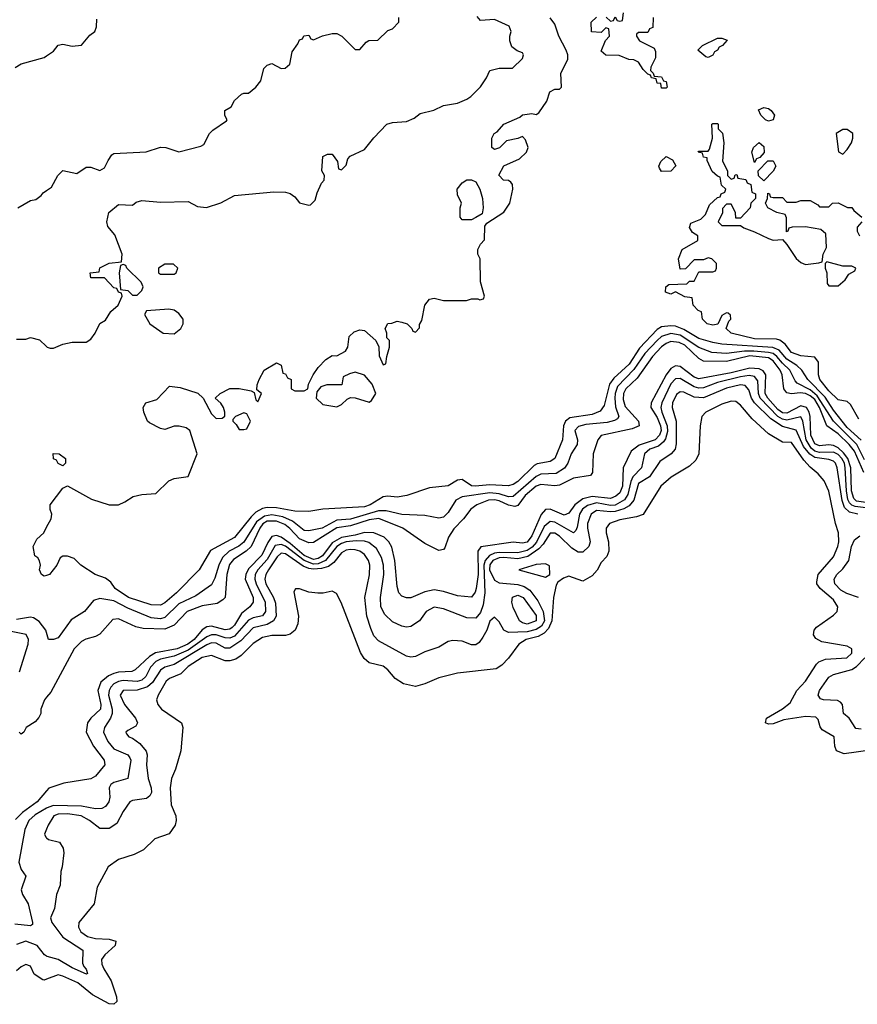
# Model space of a CAD drawing. Header units: inches. Extents: x 2348352 to 2479776, y 460422 to 613655.
# Tile 42 of 256: x 2409884 to 2413493, y 484577 to 488821. Entities that reach past the tile are written whole.
import ezdxf

# ---------------------------------------------------------------- set-up
doc = ezdxf.new("R2010")
doc.units = ezdxf.units.IN
doc.header["$MEASUREMENT"] = 0
doc.layers.add('C4408', color=7, linetype='Continuous')
doc.layers.add('C4418', color=7, linetype='Continuous')

msp = doc.modelspace()

# ---------------------------------------------------------------- linework, layer by layer
at = {"layer": 'C4408', "color": 4}
for points, elevation in [([(2409864.7, 488615.3), (2409890, 488631), (2409990, 488658), (2410000, 488664.7)], 84), ([(2409875.3, 488010), (2409930, 488041), (2409953.6, 488046.4), (2409977.2, 488062.8), (2409985.6, 488074.4), (2410000, 488084.8)], 76), ([(2409870, 487444.7), (2409910, 487444.7), (2409930, 487451), (2409970, 487441), (2410000, 487411.9)], 72), ([(2410000, 486425.6), (2409990, 486422), (2409978, 486430), (2409969.2, 486450), (2409974, 486470), (2409969.1, 486489.1), (2409962, 486502), (2409948.7, 486510), (2409942, 486550), (2409958, 486582), (2409988, 486610), (2410000, 486633.2)], 68), ([(2410000, 486180.2), (2409997.2, 486190), (2409967.3, 486227.2), (2409943.3, 486243.3), (2409930, 486246.3), (2409870, 486236.4)], 72), ([(2409882.6, 486010), (2409920.5, 486130), (2409921.6, 486150), (2409911.2, 486171.2), (2409790, 486195.1)], 76), ([(2410000, 485900.6), (2409990.6, 485889.4), (2409974.8, 485850), (2409974.8, 485830), (2409967.1, 485812.9), (2409950, 485795.3), (2409912, 485770), (2409902, 485750), (2409890, 485742), (2409882, 485750)], 76), ([(2410000, 485497.3), (2409959.5, 485450), (2409896.2, 485403.8), (2409865.8, 485374.2)], 84), ([(2410000, 485422), (2409950, 485394.2), (2409923.6, 485370), (2409906.5, 485330), (2409880.7, 485190), (2409890, 485158), (2409911, 485130), (2409890.8, 485070), (2409896, 485050), (2409920.5, 485010), (2409938.8, 484930), (2409938.8, 484921.2), (2409930, 484915.3), (2409862.7, 484922.7)], 88), ([(2410000, 485332.4), (2409991.3, 485310), (2409996.9, 485296.9), (2410000, 485294.1)], 92), ([(2410000, 484784.9), (2409991, 484791), (2409959.5, 484830), (2409910, 484849.6), (2409870, 484835.6)], 92), ([(2410000, 484685), (2409990, 484681.2), (2409983.2, 484683.2), (2409947, 484707), (2409930, 484742), (2409910, 484749), (2409890, 484739), (2409870, 484721.2)], 96)]:
    msp.add_lwpolyline(points, dxfattribs=dict(at, elevation=elevation))
at = {"layer": 'C4418', "color": 4}
for points, elevation in [([(2412411.6, 488831.6), (2412430, 488814), (2412442, 488818), (2412450, 488834), (2412458, 488818), (2412470, 488814), (2412482, 488818), (2412486, 488850)], 64), ([(2410000, 487411.9), (2410002, 487410), (2410014.6, 487405.4), (2410030, 487404.7), (2410070, 487422), (2410110, 487431), (2410170, 487431.3), (2410190, 487444.7), (2410209, 487470), (2410229, 487511), (2410254, 487526), (2410276.4, 487563.6), (2410308, 487590), (2410326, 487630), (2410322, 487642), (2410310, 487646), (2410302, 487662), (2410290, 487666), (2410250, 487708), (2410190, 487708), (2410188, 487730), (2410226, 487734), (2410228.9, 487751.1), (2410270, 487772), (2410322, 487778), (2410326, 487810), (2410294, 487894), (2410264, 487930), (2410259, 487950), (2410268.7, 487990), (2410310, 488024.7), (2410370, 488022), (2410385.2, 488034.8), (2410410, 488041), (2410490, 488034.8), (2410610, 488038), (2410650, 488016), (2410688.9, 488011.1), (2410750, 488031), (2410810, 488062.8), (2410978.8, 488078.8), (2411030, 488078), (2411050, 488071.3), (2411070, 488058), (2411090, 488031.3), (2411130, 488021), (2411137.2, 488022.8), (2411157.2, 488042.8), (2411165.6, 488074.4), (2411184, 488116), (2411195.3, 488130), (2411198, 488150), (2411186, 488170), (2411190, 488232), (2411210, 488242), (2411230, 488242), (2411254, 488210), (2411258, 488178), (2411270, 488174), (2411290, 488194), (2411298, 488222), (2411307.3, 488232.7), (2411370, 488262), (2411410, 488312), (2411466, 488370), (2411490, 488378), (2411550, 488382), (2411583.1, 488396.9), (2411610, 488416), (2411669, 488431), (2411710, 488451.3), (2411770, 488461), (2411810, 488478), (2411828, 488490), (2411870, 488532), (2411895.3, 488570), (2411910, 488602), (2411950, 488612), (2412007.3, 488612.7), (2412050, 488654), (2412055.3, 488670), (2412050, 488678), (2412027.3, 488687.3), (2412004.7, 488704.7), (2411995.3, 488730), (2411995.3, 488750), (2412002, 488770), (2411992.5, 488792.5), (2411930, 488822), (2411870, 488818), (2411855.3, 488835.3)], 72), ([(2410000, 488084.8), (2410020.4, 488099.6), (2410048, 488150), (2410070, 488171.3), (2410130, 488158), (2410170, 488184.7), (2410190, 488186), (2410230, 488171.3), (2410250, 488182), (2410265.2, 488214.8), (2410281.2, 488238.8), (2410290, 488244.7), (2410428.9, 488251.1), (2410490, 488271), (2410514, 488270), (2410570, 488251.3), (2410664.7, 488275.3), (2410677.2, 488282.8), (2410702, 488330), (2410715.5, 488344.5), (2410775.3, 488384.7), (2410778, 488390), (2410768.4, 488408.4), (2410768, 488430), (2410794.6, 488445.4), (2410810, 488472), (2410840.2, 488499.8), (2410850, 488504.7), (2410870, 488504.7), (2410902, 488530), (2410923.1, 488556.9), (2410935.3, 488610), (2410950, 488624.7), (2410970, 488632), (2411010, 488611.3), (2411028.4, 488611.6), (2411048, 488630), (2411058, 488682), (2411083.1, 488716.9), (2411090, 488734), (2411102, 488738), (2411108.4, 488751.6), (2411130, 488754), (2411138, 488738), (2411150, 488734), (2411188.7, 488751.3), (2411230, 488761), (2411250, 488761), (2411272, 488750), (2411330, 488692), (2411350, 488692), (2411376.4, 488723.6), (2411388.4, 488731.6), (2411427.3, 488732.7), (2411470, 488774), (2411490, 488782), (2411518, 488810), (2411518, 488830)], 76), ([(2410000, 486633.2), (2410019, 486670), (2410022, 486690), (2410015.3, 486710), (2410015.3, 486730), (2410070, 486802), (2410090, 486812), (2410194, 486754), (2410270, 486730.7), (2410309.3, 486730.7), (2410337.5, 486742.5), (2410373.6, 486766.4), (2410410, 486774.8), (2410470, 486778.8), (2410526, 486834), (2410550, 486842.8), (2410610, 486852), (2410649, 486950), (2410617.2, 487050), (2410601.5, 487061.5), (2410571, 487069), (2410550, 487068.7), (2410510, 487055.3), (2410490, 487059), (2410442.7, 487082.7), (2410435.3, 487090), (2410419, 487130), (2410415.3, 487150), (2410428, 487170), (2410475.5, 487184.5), (2410530, 487242), (2410575.3, 487235.3), (2410651.6, 487211.6), (2410674, 487190), (2410710, 487122), (2410730, 487102), (2410756.4, 487103.6), (2410767.3, 487112.7), (2410768, 487130), (2410762, 487150), (2410750, 487168), (2410726, 487190), (2410748, 487210), (2410790, 487231), (2410830, 487231.3), (2410882, 487222), (2410894, 487214), (2410902, 487182), (2410910, 487174), (2410926, 487210), (2410906, 487226), (2410907.3, 487247.3), (2410915.3, 487270), (2410938, 487310), (2410990, 487342), (2411010, 487332), (2411018, 487298), (2411030, 487294), (2411038, 487278), (2411054, 487270), (2411054, 487230), (2411070, 487222), (2411110, 487222), (2411126, 487230), (2411128, 487250), (2411149.1, 487290.9), (2411170, 487322), (2411203.1, 487356.9), (2411230, 487374), (2411250, 487372), (2411288.4, 487391.6), (2411298, 487410), (2411304, 487456), (2411324.7, 487475.3), (2411350, 487484.7), (2411370, 487482), (2411418, 487438), (2411431.6, 487411.6), (2411432.7, 487372.7), (2411450, 487334), (2411462, 487338), (2411466, 487370), (2411478, 487410), (2411478, 487438), (2411466, 487450), (2411466, 487470), (2411458, 487490), (2411470, 487512), (2411487.3, 487512.7), (2411510, 487522), (2411530, 487518), (2411554, 487510), (2411574, 487490), (2411578, 487478), (2411590, 487474), (2411607.3, 487492.7), (2411607.3, 487507.3), (2411616, 487524), (2411629.3, 487590), (2411650, 487616), (2411670, 487620.7), (2411710, 487611), (2411808.9, 487611.1), (2411830, 487618), (2411858, 487618), (2411866, 487614), (2411882, 487618), (2411886, 487630), (2411868.9, 487691.1), (2411868, 487790), (2411858, 487810), (2411858, 487830), (2411870, 487854), (2411887.3, 487872.7), (2411888.4, 487931.6), (2411896.4, 487943.6), (2411970, 487991.3), (2411995.3, 488030), (2412008.7, 488090), (2412008, 488110), (2412000.4, 488120.4), (2411990, 488128), (2411969.1, 488129.1), (2411948.4, 488151.6), (2411969.3, 488190.7), (2412038, 488222), (2412068, 488250), (2412075.3, 488270), (2412063.1, 488303.1), (2412050, 488318), (2412031, 488309), (2411981, 488299), (2411950.9, 488269.1), (2411930, 488262), (2411918, 488270), (2411918, 488310), (2411928, 488330), (2411942, 488338), (2411970, 488371.3), (2412039, 488401), (2412050, 488410.8), (2412090, 488416), (2412110, 488412), (2412120.4, 488419.6), (2412155.3, 488470), (2412168, 488510), (2412190, 488522), (2412210, 488522), (2412218, 488530), (2412215.1, 488590), (2412245.2, 488650), (2412245.2, 488670), (2412239.3, 488690), (2412206.6, 488750), (2412190, 488802), (2412170, 488829)], 68), ([(2410000, 488664.7), (2410030, 488684.7), (2410050, 488711), (2410070, 488716), (2410110, 488706.8), (2410150, 488711.3), (2410185.6, 488754.4), (2410208, 488770), (2410215.3, 488790), (2410216.4, 488823.6)], 84), ([(2412614, 488830), (2412612.7, 488787.3), (2412598, 488782), (2412590, 488766), (2412550, 488766), (2412542, 488758), (2412542, 488750), (2412554, 488730), (2412618, 488698), (2412623.6, 488683.6), (2412623.6, 488656.4), (2412603.6, 488616.4), (2412602, 488602), (2412614, 488590), (2412618, 488578), (2412650, 488574), (2412658, 488558), (2412670, 488554), (2412674, 488530), (2412670, 488526), (2412650, 488526), (2412646, 488546), (2412630, 488548), (2412626, 488566), (2412606, 488570), (2412602, 488582), (2412590, 488586), (2412570, 488606), (2412550, 488638), (2412530, 488648), (2412508.9, 488648.9), (2412467.3, 488667.3), (2412410, 488668), (2412390, 488686), (2412408, 488732), (2412426, 488750), (2412422, 488782), (2412410, 488786), (2412390, 488766), (2412348.4, 488768.4), (2412346, 488810), (2412370, 488832)], 64), ([(2413499.5, 487099.5), (2413463, 487163), (2413450, 487176), (2413410, 487182.9), (2413370, 487221.3), (2413331.6, 487270), (2413325.1, 487290), (2413325.4, 487345.4), (2413310, 487366), (2413250, 487372.3), (2413210, 487386.9), (2413181.8, 487421.8), (2413159.2, 487439.2), (2413144.6, 487444.6), (2413050, 487445.6), (2412949, 487470), (2412928, 487490), (2412939, 487521), (2412948, 487530), (2412947.3, 487547.3), (2412936.4, 487556.4), (2412930, 487558), (2412910, 487546), (2412891.6, 487508.4), (2412870, 487504), (2412846, 487510), (2412826, 487530), (2412822, 487562), (2412807.3, 487567.3), (2412786, 487590), (2412782, 487622), (2412750, 487626), (2412710, 487648), (2412690, 487638), (2412667.3, 487647.3), (2412668, 487670), (2412680.4, 487679.6), (2412758, 487682), (2412770, 487694), (2412790, 487694), (2412810, 487734), (2412870, 487734), (2412882, 487738), (2412886, 487750), (2412886, 487770), (2412866, 487790), (2412850, 487795.3), (2412830, 487786), (2412790, 487786), (2412752.7, 487747.3), (2412730, 487746), (2412722, 487790), (2412738, 487830), (2412806, 487870), (2412806, 487890), (2412783.1, 487903.1), (2412770, 487926), (2412776.4, 487943.6), (2412819, 487961), (2412839, 487981), (2412856.4, 488023.6), (2412890, 488054), (2412902, 488058), (2412906, 488070), (2412922, 488078), (2412926, 488090), (2412908.4, 488108.4), (2412902, 488142), (2412890, 488146), (2412867.3, 488167.3), (2412846, 488214), (2412846, 488226), (2412830, 488228), (2412826, 488246), (2412808, 488250), (2412810, 488254), (2412850, 488254), (2412856.4, 488263.6), (2412868.7, 488310), (2412866, 488370), (2412870, 488374), (2412890, 488374), (2412894, 488370), (2412894, 488350), (2412911.6, 488331.6), (2412918, 488290), (2412911.6, 488211.6), (2412934, 488170), (2412934, 488150), (2412950, 488134), (2412962, 488138), (2412967.3, 488152.7), (2412974, 488154), (2412978, 488138), (2413012.7, 488132.7), (2413018, 488118), (2413034, 488110), (2413038, 488078), (2413054, 488070), (2413054, 488050), (2413034, 488030), (2413032, 488010), (2412990, 487966), (2412970, 487966), (2412968, 487990), (2412950, 488026), (2412930, 488026), (2412912.7, 488007.3), (2412911.6, 487988.4), (2412894, 487950), (2412910, 487934), (2412990, 487934), (2413004, 487924), (2413050, 487907.3), (2413110, 487877.3), (2413130, 487871), (2413170, 487874), (2413190, 487852), (2413230, 487791), (2413250, 487774.8), (2413270, 487766), (2413327.3, 487772.7), (2413342, 487778), (2413346, 487810), (2413360.4, 487839.6), (2413358, 487898), (2413336.4, 487916.4), (2413270, 487928.7), (2413212.7, 487927.3), (2413198, 487922), (2413194, 487910), (2413187.3, 487907.3), (2413187.3, 487967.3), (2413182, 487982), (2413146, 487990), (2413108, 488010), (2413098, 488030), (2413106, 488050), (2413107.3, 488072.7), (2413114, 488070), (2413118, 488058), (2413130, 488054), (2413170, 488054), (2413190, 488034), (2413230, 488034), (2413250, 488042), (2413290, 488042), (2413323.6, 488023.6), (2413330, 488014), (2413370, 488014), (2413386, 488030), (2413410, 488031), (2413451.3, 488011.3), (2413470, 488011), (2413478, 487998), (2413512, 487970)], 64), ([(2413512, 487950), (2413492.7, 487927.3), (2413492, 487910), (2413502, 487890)], 64), ([(2413509.4, 487009.4), (2413450, 487063.5), (2413390, 487138.5), (2413353.9, 487193.9), (2413279.8, 487270), (2413253.3, 487310), (2413232.8, 487330), (2413190, 487357.4), (2413156, 487396), (2413128.7, 487408.7), (2412910, 487423.1), (2412870, 487429.8), (2412810, 487447), (2412745.8, 487485.8), (2412710, 487499.8), (2412690, 487502), (2412650, 487497.6), (2412630, 487485.7), (2412554.8, 487405.2), (2412510, 487335.6), (2412443.4, 487276.6), (2412426, 487250), (2412401.7, 487158.3), (2412385.8, 487134.2), (2412350, 487119.1), (2412255.1, 487104.9), (2412235.3, 487090), (2412226.5, 487070), (2412222.6, 487010), (2412190, 486929.5), (2412170, 486916.9), (2412113.8, 486906.2), (2412100.4, 486899.6), (2412030.4, 486830), (2412010, 486818), (2411988.6, 486811.4), (2411910, 486816), (2411846, 486810), (2411830, 486812.3), (2411790, 486839), (2411770, 486836), (2411730, 486812.3), (2411650, 486803.7), (2411552, 486770), (2411510, 486762.4), (2411470, 486767.8), (2411450, 486764.2), (2411393.4, 486730), (2411370, 486722), (2411190, 486712), (2411130, 486700.9), (2411070, 486703), (2410990, 486717.7), (2410950, 486719.1), (2410930, 486714.3), (2410901.3, 486698.7), (2410881.5, 486678.5), (2410810, 486589.7), (2410706.4, 486533.6), (2410657.3, 486450), (2410559.3, 486350), (2410510, 486307.8), (2410490, 486297.6), (2410450, 486299.6), (2410353.2, 486330), (2410295.1, 486370), (2410276, 486396), (2410254, 486414), (2410209.1, 486429.1), (2410148, 486470), (2410118, 486498), (2410090, 486508.7), (2410070, 486508.7), (2410058, 486502), (2410044.7, 486470), (2410012, 486430), (2410000, 486425.6)], 68), ([(2413523.8, 486923.8), (2413490.4, 486990.4), (2413390.9, 487090.9), (2413320.5, 487200.5), (2413290, 487225.4), (2413234.6, 487254.6), (2413224.9, 487264.9), (2413202.3, 487310), (2413170, 487340.3), (2413146.8, 487370), (2413130, 487381.6), (2413110, 487387), (2413047.3, 487392.7), (2413007.1, 487392.9), (2412930, 487381.6), (2412866.1, 487386.1), (2412810, 487408.7), (2412730, 487461.4), (2412690, 487469), (2412650, 487455.8), (2412630, 487437.6), (2412577.5, 487382.5), (2412530, 487313.1), (2412460.3, 487239.7), (2412449.5, 487210.5), (2412448.5, 487190), (2412451.8, 487151.8), (2412465.5, 487110), (2412459.2, 487100.8), (2412447.1, 487092.9), (2412415.2, 487084.8), (2412324, 487076), (2412291.7, 487068.3), (2412276.4, 487050), (2412287, 487010), (2412286.4, 486990), (2412259.5, 486950), (2412245.7, 486910), (2412232, 486888), (2412195.1, 486864.9), (2412130, 486862), (2412110, 486852.1), (2412010, 486766.2), (2411990, 486765), (2411950, 486777.5), (2411910, 486781.3), (2411790, 486765.1), (2411763, 486750), (2411730, 486697.2), (2411710, 486677.2), (2411690, 486672.7), (2411630, 486684), (2411530, 486687.8), (2411463.5, 486703.5), (2411430, 486704.6), (2411310, 486667.5), (2411250, 486663.5), (2411186.8, 486630), (2411130, 486618), (2411110, 486619.7), (2411058.9, 486658.9), (2411017.8, 486677.8), (2410970, 486686.4), (2410938.4, 486681.6), (2410904, 486656), (2410850, 486568.4), (2410828.7, 486551.3), (2410787, 486530), (2410757.4, 486502.6), (2410741.5, 486470), (2410725.5, 486414.5), (2410710, 486385.2), (2410642.7, 486337.2), (2410570, 486303.9), (2410510, 486244.4), (2410490, 486238.5), (2410450, 486242.7), (2410350, 486283.9), (2410290, 486316.1), (2410230, 486326.6), (2410202.5, 486317.5), (2410163, 486270), (2410106.3, 486233.7), (2410050, 486157.2), (2410030, 486149.2), (2410008.7, 486150), (2410000, 486180.2)], 72), ([(2413520.7, 486870), (2413480.8, 486960.8), (2413457.8, 486990), (2413410, 487035.9), (2413361.1, 487070), (2413330.5, 487150), (2413310, 487183.4), (2413290, 487200.2), (2413270, 487209.2), (2413247.2, 487212.8), (2413208.8, 487208.8), (2413190, 487213.3), (2413176.9, 487230), (2413169.8, 487290), (2413160.7, 487310), (2413130.8, 487350.8), (2413110, 487363.2), (2413030, 487372), (2412930, 487347.7), (2412830, 487349.8), (2412810, 487360.4), (2412750, 487418.4), (2412725.2, 487430), (2412690, 487433.8), (2412670, 487426), (2412650, 487411), (2412610, 487369.7), (2412544, 487276), (2412496, 487230), (2412485.4, 487210), (2412483.8, 487183.8), (2412493.3, 487153.3), (2412550.3, 487090), (2412552.7, 487070), (2412522.4, 487057.6), (2412390, 487029.3), (2412375.5, 487010), (2412355.3, 486950), (2412352.7, 486870), (2412343.4, 486856.6), (2412270, 486845.1), (2412210, 486815.1), (2412190, 486812.2), (2412130, 486817.6), (2412110, 486809.8), (2412061.8, 486770), (2412030, 486726.6), (2412017.5, 486722.5), (2411990, 486727.9), (2411950, 486747.4), (2411930, 486752), (2411904, 486750), (2411853.4, 486730), (2411828, 486712), (2411796.4, 486670), (2411753.9, 486626.1), (2411731.8, 486590), (2411715.8, 486544.2), (2411710, 486537.2), (2411690, 486532.7), (2411630, 486562.7), (2411534.5, 486630), (2411431.2, 486671.2), (2411390, 486665.2), (2411310, 486639.6), (2411250, 486631.3), (2411150, 486567.4), (2411130, 486565.6), (2411090, 486583.2), (2411048.4, 486628.4), (2411025.7, 486645.7), (2410990, 486659.9), (2410950, 486659.2), (2410931.7, 486648.3), (2410918.3, 486630), (2410881.8, 486550), (2410859.6, 486530), (2410805.7, 486494.3), (2410787.8, 486472.2), (2410775.8, 486430), (2410768.8, 486331.2), (2410759.9, 486320.1), (2410734.9, 486305.1), (2410670, 486294.5), (2410604.9, 486270), (2410549.2, 486210.8), (2410510, 486194.7), (2410416.4, 486196.4), (2410384.7, 486204.7), (2410310, 486238), (2410284.9, 486235.1), (2410230, 486173.2), (2410210, 486162.7), (2410168.5, 486151.5), (2410150, 486140.9), (2410118, 486110), (2410018, 485922), (2410000, 485900.6)], 76), ([(2413530, 486739.6), (2413490, 486746.2), (2413477.4, 486757.4), (2413467.3, 486790), (2413464.9, 486890), (2413452.1, 486930), (2413434.1, 486954.1), (2413410, 486976.3), (2413390, 486986.3), (2413370, 486989.1), (2413330, 486984), (2413310, 486992.4), (2413292.1, 487030), (2413290.5, 487110), (2413286.3, 487130), (2413274, 487150), (2413250, 487156.8), (2413190, 487124.5), (2413170, 487127), (2413150, 487141.5), (2413107.2, 487190), (2413096.2, 487210), (2413098.9, 487290), (2413087.6, 487307.6), (2413070, 487316.5), (2413030, 487319.1), (2412950, 487298.3), (2412810, 487273.1), (2412790, 487280.9), (2412730, 487325.7), (2412710, 487329.7), (2412690, 487318), (2412669.4, 487290.6), (2412604.2, 487170), (2412602.7, 487150), (2412630, 487105.7), (2412644.6, 487070), (2412647.7, 487050), (2412641, 487030), (2412622.3, 487010), (2412553.1, 486986.9), (2412519, 486961), (2412484.9, 486890), (2412481.2, 486810), (2412470, 486781.3), (2412453.3, 486766.7), (2412430, 486756.8), (2412350, 486765.4), (2412310, 486756.4), (2412276, 486730), (2412250, 486694), (2412230, 486686), (2412170, 486711.1), (2412150, 486709.6), (2412131.2, 486688.8), (2412090, 486596), (2412070, 486568.7), (2412050, 486565.4), (2412010, 486569.6), (2411870.3, 486549.6), (2411858.4, 486530), (2411860.1, 486430), (2411851.1, 486368.9), (2411846.5, 486353.5), (2411830, 486332), (2411770, 486337.4), (2411710, 486356.9), (2411670, 486363.5), (2411630, 486355.6), (2411570, 486329.4), (2411550, 486329.4), (2411530, 486336), (2411518, 486350), (2411510, 486378), (2411501, 486490), (2411487.5, 486547.5), (2411474.7, 486570), (2411454, 486590), (2411410, 486609.8), (2411370, 486611.2), (2411330, 486599.6), (2411270, 486589.9), (2411230, 486565.7), (2411189.2, 486510), (2411170, 486498), (2411150, 486494.6), (2411110, 486511.9), (2411050, 486563.2), (2411010, 486590.6), (2410990, 486597.1), (2410970, 486593.3), (2410952.5, 486567.5), (2410926.8, 486513.2), (2410870, 486453.7), (2410858.2, 486430), (2410856.2, 486410), (2410890.2, 486330), (2410890.2, 486309.8), (2410874.9, 486290), (2410839, 486261), (2410810, 486211.6), (2410799.1, 486200.9), (2410790, 486193.5), (2410770, 486190.8), (2410710, 486207.6), (2410690, 486204.4), (2410670, 486191.2), (2410635.2, 486150), (2410608.8, 486130), (2410562, 486110), (2410468.6, 486091.4), (2410443.9, 486076.1), (2410381.6, 486018.4), (2410367.7, 486012.3), (2410310, 486008.6), (2410290, 486003.1), (2410267.1, 485992.9), (2410234.3, 485965.7), (2410221.3, 485930), (2410232.9, 485870), (2410232, 485850), (2410190.6, 485810), (2410176.3, 485790), (2410170.5, 485750), (2410201.6, 485690), (2410247.7, 485630), (2410251.3, 485610), (2410210, 485561.2), (2410190, 485548.7), (2410074, 485530), (2410010, 485509), (2410000, 485497.3)], 84), ([(2413530, 486717.5), (2413483.5, 486723.5), (2413468.9, 486728.9), (2413459.2, 486739.2), (2413452.4, 486752.4), (2413446.5, 486790), (2413441.2, 486890), (2413437.4, 486910), (2413426.5, 486930), (2413410, 486947.2), (2413390, 486957.7), (2413330, 486955), (2413310, 486961.2), (2413293.8, 486973.8), (2413272.3, 487010), (2413258.2, 487090), (2413250, 487109.5), (2413190, 487094.3), (2413170, 487098.8), (2413150, 487111.3), (2413073.8, 487190), (2413066.6, 487210), (2413064.7, 487264.7), (2413050, 487283.1), (2413027, 487287), (2412990, 487282), (2412890, 487257.1), (2412830, 487234), (2412810, 487232.8), (2412790, 487238.8), (2412730, 487274.7), (2412710, 487272.6), (2412690, 487251.3), (2412650.2, 487170), (2412646.2, 487150), (2412650.2, 487130), (2412673.9, 487070), (2412674.5, 487045.5), (2412665.9, 487014.1), (2412658.6, 487001.4), (2412636.7, 486983.3), (2412599.1, 486970), (2412576.5, 486950), (2412563.1, 486890), (2412526, 486850), (2412517.1, 486830), (2412505, 486775), (2412490, 486751), (2412450, 486729.2), (2412430, 486726.5), (2412370, 486738.3), (2412330, 486727.8), (2412308.9, 486711.1), (2412296.5, 486690), (2412285.8, 486634.2), (2412280.5, 486619.5), (2412270.4, 486609.6), (2412190, 486655.6), (2412170, 486658), (2412143.3, 486636.7), (2412111.4, 486568.6), (2412092.4, 486547.6), (2412070, 486532.8), (2412030, 486522.5), (2411950, 486524.9), (2411930, 486521.5), (2411908.9, 486511.1), (2411889.6, 486490.4), (2411884.4, 486470), (2411888.4, 486350), (2411881.2, 486298.8), (2411870, 486266.6), (2411850, 486240.9), (2411810, 486242.9), (2411710, 486282), (2411670, 486289.2), (2411636, 486270), (2411606.8, 486230), (2411570, 486206), (2411550, 486202.7), (2411530, 486206.6), (2411490, 486226), (2411456.6, 486256.6), (2411440.5, 486290), (2411438, 486330), (2411452.4, 486430), (2411451.1, 486470), (2411443.3, 486503.3), (2411422, 486542), (2411387.8, 486567.8), (2411370, 486573.1), (2411334.3, 486574.3), (2411290, 486569.8), (2411270, 486562.9), (2411250, 486549.8), (2411201.2, 486490), (2411170, 486476.4), (2411150, 486474.7), (2411109.5, 486489.6), (2411030, 486551.9), (2411010, 486559.4), (2410985.3, 486554.7), (2410950, 486493.7), (2410910.2, 486450), (2410898.6, 486430), (2410896.5, 486410), (2410902.2, 486390), (2410941.8, 486310), (2410942.6, 486270), (2410930, 486251.8), (2410890, 486243.1), (2410870, 486232.4), (2410810, 486163.5), (2410790, 486155), (2410770, 486156.5), (2410730, 486169.1), (2410710, 486169), (2410690, 486161.5), (2410610, 486103.6), (2410550, 486077.3), (2410490, 486064.6), (2410470, 486054.6), (2410447.1, 486030), (2410427.4, 485990), (2410410, 485974.7), (2410390, 485968.9), (2410330, 485972.3), (2410310, 485968.9), (2410290, 485958.2), (2410276.6, 485943.4), (2410269.2, 485930), (2410266.5, 485910), (2410282.8, 485850), (2410282, 485830), (2410274.6, 485810), (2410248.7, 485770), (2410245.3, 485750), (2410264.2, 485710), (2410290, 485678.7), (2410350, 485651.8), (2410359, 485639), (2410363.1, 485630), (2410350.6, 485550), (2410290, 485533.6), (2410276.1, 485523.9), (2410268.8, 485510), (2410272.2, 485470), (2410268.5, 485450), (2410253.4, 485430), (2410238.5, 485421.5), (2410210, 485419.3), (2410150, 485431), (2410030, 485433.5), (2410010, 485427.6), (2410000, 485422)], 88), ([(2413495.3, 486690), (2413458.8, 486698.8), (2413438, 486718), (2413428.5, 486748.5), (2413406.6, 486890), (2413399.7, 486910), (2413390, 486918.9), (2413370, 486926), (2413310, 486934), (2413288, 486948), (2413261.3, 486981.3), (2413230, 487051.2), (2413170, 487067.4), (2413121.1, 487101.1), (2413049.8, 487169.8), (2413037.8, 487190), (2413026.2, 487226.2), (2413010, 487244.2), (2412990, 487247.1), (2412930, 487232.7), (2412830, 487190.9), (2412790, 487194.7), (2412744.9, 487215.1), (2412730, 487216.9), (2412714.4, 487205.6), (2412697, 487170), (2412695.8, 487150), (2412712.7, 487090), (2412712.3, 486992.3), (2412708.2, 486970), (2412690.7, 486950), (2412642.6, 486917.4), (2412597.6, 486850), (2412550, 486822.4), (2412529.5, 486750.5), (2412510, 486725.1), (2412487.7, 486712.3), (2412450, 486701.3), (2412430, 486699.1), (2412370, 486705.4), (2412345.7, 486690), (2412330.2, 486649.7), (2412330.3, 486629.7), (2412342.6, 486570), (2412336.4, 486550), (2412310, 486526.6), (2412290, 486525.6), (2412263.2, 486543.2), (2412210, 486594.3), (2412190, 486607.6), (2412170, 486607.3), (2412139.5, 486560.5), (2412120.3, 486539.7), (2412073.1, 486506.9), (2412030, 486497.5), (2411970, 486503.6), (2411950, 486501.5), (2411923.2, 486490), (2411909.2, 486470.8), (2411907.7, 486450), (2411930, 486404.9), (2411950, 486394.4), (2412030, 486387.2), (2412058.1, 486378.1), (2412081.5, 486361.5), (2412116.8, 486316.8), (2412140.2, 486270), (2412144.8, 486230), (2412132.3, 486207.7), (2412110, 486192.7), (2412070, 486182.3), (2411990, 486179.1), (2411969.8, 486189.8), (2411950, 486226), (2411930, 486246), (2411910, 486229), (2411897, 486190), (2411879.9, 486160.1), (2411863.8, 486136.2), (2411850, 486126.6), (2411830, 486126.6), (2411790, 486142.7), (2411750, 486145.2), (2411730, 486141.2), (2411690, 486117.2), (2411630, 486096), (2411590, 486076), (2411570, 486073.2), (2411550, 486077.2), (2411430, 486143.7), (2411410, 486165.2), (2411396.6, 486196.6), (2411379.7, 486250), (2411371.6, 486330), (2411391.2, 486428.8), (2411392.8, 486470), (2411387.6, 486490), (2411370, 486515.6), (2411350, 486529.6), (2411330, 486535.6), (2411310, 486538), (2411290, 486534.2), (2411270, 486522.4), (2411238.1, 486481.9), (2411215.1, 486464.9), (2411185.1, 486454.9), (2411150, 486452.2), (2411130, 486455.2), (2411105.9, 486465.9), (2411030, 486519.3), (2411010, 486521), (2410993.5, 486506.5), (2410956.5, 486450), (2410944, 486430), (2410940.2, 486410), (2410944.7, 486390), (2410977.7, 486330), (2410986.1, 486306.1), (2410988.9, 486250), (2410977.6, 486230), (2410950, 486214.6), (2410890, 486200.4), (2410836.8, 486143.2), (2410790, 486112.4), (2410770, 486112.4), (2410730, 486134), (2410710, 486134.6), (2410690, 486127), (2410550, 486041.4), (2410510, 486029.7), (2410490, 486018), (2410456.1, 485963.9), (2410434.9, 485945.1), (2410390, 485931.7), (2410330.5, 485929.5), (2410316.3, 485910), (2410335.5, 485870), (2410382.8, 485810), (2410392, 485790), (2410384.7, 485775.3), (2410350, 485758), (2410342, 485750), (2410343.6, 485743.6), (2410354, 485730), (2410370, 485724.7), (2410401.1, 485701.1), (2410428.4, 485668.4), (2410432.8, 485652.8), (2410430.5, 485610), (2410437.1, 485550), (2410450.3, 485510.3), (2410452.2, 485490), (2410444.1, 485475.9), (2410430, 485463.7), (2410370, 485456), (2410358, 485450), (2410330, 485408.7), (2410303, 485357), (2410270, 485335.1), (2410230, 485334.5), (2410185.2, 485370), (2410149, 485390), (2410090, 485398.4), (2410050, 485396.8), (2410030.7, 485390), (2410006.8, 485350), (2410000, 485332.4)], 92), ([(2413550, 485673.2), (2413437, 485657), (2413404, 485670), (2413396, 485690), (2413392.7, 485730), (2413340.9, 485760.9), (2413332.9, 485772.9), (2413324.7, 485804.7), (2413314.5, 485814.5), (2413270, 485818), (2413176.8, 485803.2), (2413130, 485786), (2413110, 485785.2), (2413098, 485790), (2413102, 485810), (2413170, 485851), (2413203.2, 485876.8), (2413232.7, 485930), (2413269.4, 485970), (2413316.6, 486043.4), (2413327, 486053), (2413355.6, 486064.4), (2413448, 486070), (2413469.3, 486090), (2413469, 486110), (2413450, 486120.9), (2413340.1, 486140.1), (2413314, 486154), (2413303.7, 486170), (2413306.6, 486190), (2413316.6, 486203.4), (2413390, 486254), (2413406, 486270), (2413409.3, 486290), (2413390, 486320.9), (2413332.3, 486370), (2413319.3, 486390), (2413318.6, 486398.6), (2413323.7, 486430), (2413390, 486506), (2413409.5, 486550), (2413413.6, 486570), (2413412, 486610), (2413399.5, 486650), (2413370, 486788.7), (2413350, 486833.2), (2413324.2, 486864.2), (2413290, 486892), (2413262.2, 486922.2), (2413210, 486998.4), (2413170, 487000.7), (2413110, 487036.2), (2413040.6, 487100.6), (2412990, 487159.3), (2412970, 487175.1), (2412950, 487177), (2412910, 487164.5), (2412841, 487130), (2412822.8, 487110), (2412816.3, 487070), (2412810.6, 486950), (2412797.5, 486922.5), (2412770, 486896), (2412690.5, 486849.5), (2412646.8, 486810), (2412570, 486688), (2412542, 486678), (2412470, 486665.1), (2412424.7, 486650), (2412410.9, 486629.1), (2412410.8, 486610), (2412420.7, 486570), (2412422, 486530), (2412413.2, 486506.8), (2412390, 486482), (2412372, 486448), (2412350, 486424.5), (2412310, 486400.9), (2412250, 486422), (2412226.4, 486413.6), (2412202.8, 486397.2), (2412196, 486384), (2412184.4, 486330), (2412176.9, 486230), (2412163, 486197), (2412143.2, 486176.8), (2412117.3, 486162.7), (2412066.8, 486150), (2412034.8, 486130), (2411990, 486069.2), (2411961.1, 486038.9), (2411937.5, 486022.5), (2411770, 486004.5), (2411690, 485983.7), (2411630, 485958), (2411590, 485947), (2411538.3, 485958.3), (2411502, 485982), (2411470, 486019.3), (2411450, 486035.1), (2411390, 486049.2), (2411367.9, 486067.9), (2411353.1, 486093.1), (2411269.1, 486309.1), (2411248.4, 486348.4), (2411230, 486358), (2411190.9, 486349.1), (2411169.1, 486349.1), (2411130, 486354), (2411090, 486368), (2411072.7, 486367.3), (2411064.7, 486355.3), (2411084.9, 486250), (2411082.5, 486217.5), (2411070.4, 486189.6), (2411050, 486173.2), (2411030, 486166.6), (2410970, 486166.6), (2410930, 486158), (2410890, 486131.8), (2410838.9, 486081.1), (2410814.8, 486065.2), (2410790, 486056.9), (2410770, 486057.7), (2410710, 486080.5), (2410670, 486072.6), (2410610, 486033), (2410578, 486002), (2410530, 485981.3), (2410514.9, 485970), (2410480.5, 485910), (2410474, 485890), (2410478.8, 485870), (2410494.8, 485850), (2410581, 485790), (2410587.3, 485770), (2410578.8, 485670), (2410554.9, 485590), (2410538, 485550), (2410532.7, 485510), (2410537.1, 485437.1), (2410557.3, 485390), (2410558.8, 485370), (2410554, 485350), (2410528, 485312), (2410466, 485290), (2410417.7, 485242.3), (2410377.7, 485222.3), (2410310, 485200.9), (2410264.7, 485170), (2410217.5, 485082.5), (2410204.9, 485010), (2410139.1, 484930), (2410137.3, 484910), (2410146.8, 484890), (2410176, 484870), (2410210, 484860.3), (2410270, 484857.6), (2410298, 484850), (2410294.8, 484830), (2410250.7, 484790), (2410236.3, 484770), (2410237.3, 484750), (2410246, 484730), (2410277.7, 484677.7), (2410300.7, 484610), (2410302.8, 484590), (2410290, 484577.2), (2410270, 484579.3), (2410197.7, 484617.7), (2410134.5, 484670), (2410070, 484698.4), (2410050, 484703.7), (2410000, 484685)], 96), ([(2413498, 486330), (2413448, 486347.9), (2413422.5, 486362.5), (2413396.3, 486390), (2413393, 486410), (2413404.2, 486430), (2413430, 486454), (2413456.9, 486490), (2413467.4, 486550), (2413480.4, 486579.6), (2413503.3, 486596.7)], 92), ([(2413510, 485763.6), (2413486.3, 485766.3), (2413458, 485810), (2413433.2, 485830), (2413429.3, 485870), (2413420.1, 485880.1), (2413407.3, 485887.3), (2413348, 485890), (2413334.5, 485894.5), (2413323.7, 485910), (2413329.6, 485930), (2413370, 485987.7), (2413390, 485998.4), (2413470, 486020.3), (2413490, 486033.1), (2413526, 486070)], 92), ([(2410000, 485294.1), (2410007.5, 485287.5), (2410055.5, 485275.5), (2410070.7, 485250.7), (2410074.8, 485230), (2410067.3, 485170), (2410060.7, 485150), (2410059.1, 485090), (2410042.8, 485050), (2410034, 484990), (2410017.3, 484950), (2410022, 484930), (2410070, 484866.3), (2410156.3, 484810), (2410154.9, 484754.9), (2410160.2, 484740.3), (2410170.7, 484729.3), (2410176, 484710), (2410172.5, 484707.5), (2410110, 484734), (2410050, 484770.9), (2410002.9, 484782.9), (2410000, 484784.9)], 92)]:
    msp.add_lwpolyline(points, dxfattribs=dict(at, elevation=elevation))
for points, elevation in [([(2412850, 488658), (2412840.4, 488660.4), (2412806, 488690), (2412826, 488710), (2412890, 488742), (2412910, 488742), (2412932.7, 488732.7), (2412912, 488710), (2412898, 488702), (2412890.7, 488689.3), (2412878, 488682), (2412870, 488668)], 64), ([(2413110, 488384), (2413098, 488390), (2413078, 488410), (2413067.3, 488432.7), (2413090, 488442), (2413110, 488438), (2413122, 488430), (2413136, 488410), (2413130, 488388.7)], 64), ([(2413450, 488348), (2413430, 488348), (2413402, 488330), (2413412, 488252), (2413430, 488242), (2413450, 488262), (2413468.7, 488290), (2413473.2, 488310), (2413474, 488330)], 68), ([(2413050, 488206), (2413038, 488250), (2413046, 488270), (2413070, 488291.3), (2413090, 488274), (2413092, 488248), (2413072.7, 488227.3), (2413058, 488222)], 64), ([(2412650, 488166), (2412640.4, 488180.4), (2412638, 488190), (2412646, 488210), (2412670, 488231.3), (2412696.9, 488216.9), (2412711.1, 488191.1), (2412690, 488168)], 64), ([(2413090, 488126), (2413067.3, 488147.3), (2413066, 488170), (2413107.3, 488212.7), (2413130, 488212), (2413142, 488190), (2413130, 488168)], 64), ([(2411790, 487958), (2411782, 487970), (2411782, 488010), (2411788, 488030), (2411770, 488066), (2411769.2, 488090), (2411790, 488118), (2411810, 488131), (2411831, 488131), (2411850, 488122), (2411866, 488090), (2411878, 488050), (2411881, 488010), (2411876, 487984), (2411850, 487968), (2411830, 487958)], 68), ([(2410330, 487766), (2410318, 487762), (2410312, 487730), (2410318, 487658), (2410350, 487654), (2410370, 487634), (2410390, 487634), (2410410, 487654), (2410415.3, 487670), (2410408, 487690), (2410346, 487750), (2410342, 487762)], 72), ([(2410510, 487768), (2410482, 487750), (2410482, 487730), (2410490, 487724.7), (2410550, 487724.7), (2410558, 487730), (2410566, 487750), (2410547.3, 487767.3)], 72), ([(2413362, 487778), (2413354, 487770), (2413354, 487750), (2413362, 487730), (2413363.6, 487683.6), (2413370, 487674), (2413410, 487674), (2413440.4, 487699.6), (2413456.4, 487723.6), (2413482, 487738), (2413486, 487750), (2413470, 487758), (2413430, 487758)], 64), ([(2410526.4, 487573.6), (2410430, 487566), (2410422, 487550), (2410444.7, 487510), (2410502, 487470), (2410550, 487467.3), (2410578, 487490), (2410588, 487510), (2410588, 487530), (2410570, 487555.3), (2410550, 487568.7)], 72), ([(2411330, 487302), (2411305.4, 487294.6), (2411278, 487282), (2411272.7, 487247.3), (2411207.3, 487247.3), (2411181, 487239), (2411163.6, 487216.4), (2411162, 487190), (2411190, 487162), (2411250, 487152), (2411270, 487162), (2411294.6, 487185.4), (2411310, 487192), (2411330, 487191.3), (2411390, 487172), (2411400.4, 487179.6), (2411418, 487210), (2411402, 487250), (2411370, 487288.7)], 68), ([(2410850, 487126), (2410814, 487110), (2410802, 487098), (2410802, 487090), (2410816.9, 487076.9), (2410830, 487054), (2410850, 487054), (2410862, 487058), (2410878, 487090), (2410862, 487122)], 68), ([(2410070, 486898), (2410050, 486908.7), (2410042, 486922), (2410030, 486928.7), (2410028.9, 486951.1), (2410054, 486950), (2410082, 486930), (2410082, 486910)], 68), ([(2412150, 486475.3), (2412110, 486472.3), (2412034, 486450), (2412150, 486418), (2412168, 486430), (2412167.3, 486467.3)], 96), ([(2412070, 486216.2), (2412050, 486220.9), (2412037.2, 486230), (2412010, 486288), (2412004.5, 486310), (2412007.6, 486332.4), (2412030, 486341.3), (2412053.7, 486330), (2412110, 486253), (2412110, 486229.7)], 88)]:
    msp.add_lwpolyline(points, close=True, dxfattribs=dict(at, elevation=elevation))

doc.saveas('drawing.dxf')
